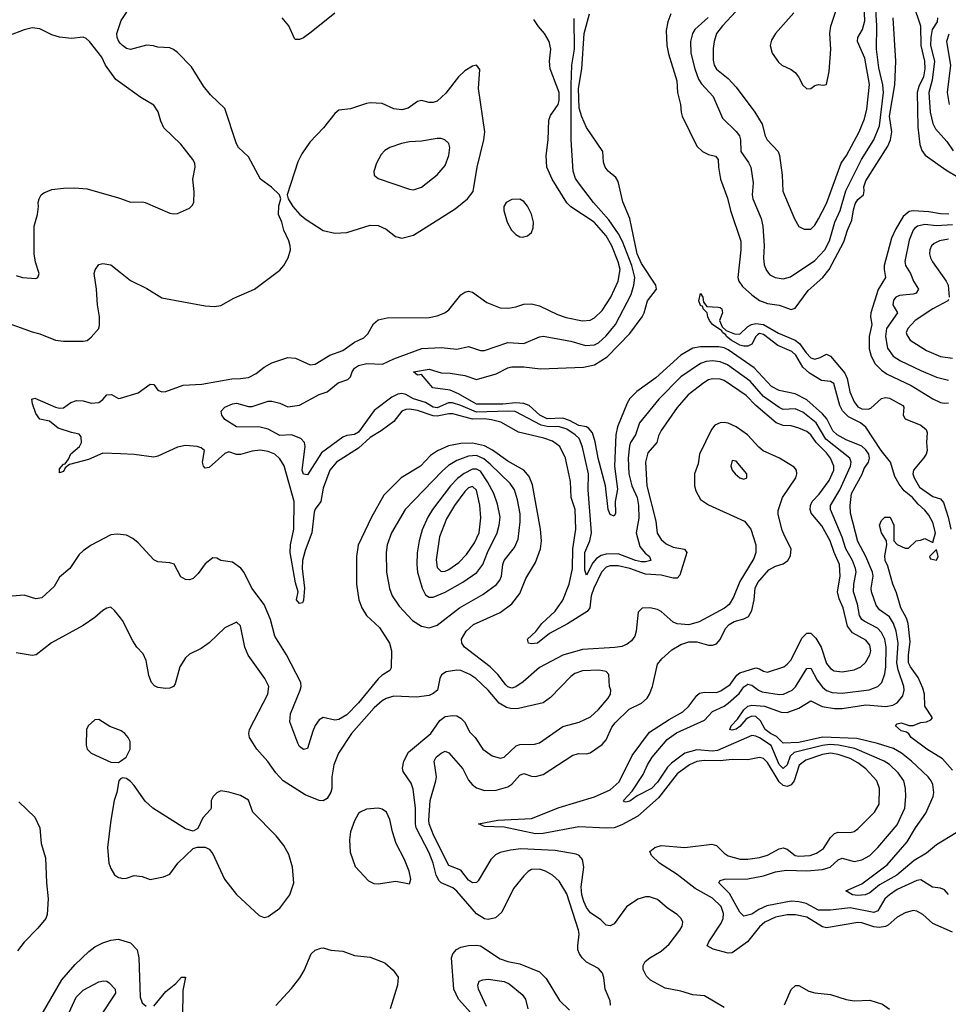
# Model space of a CAD drawing. Header units: inches. Extents: x 1245430 to 1420861, y 606325 to 671315.
# Tile 249 of 256: x 1389487 to 1394209, y 642953 to 647961. Entities that reach past the tile are written whole.
import ezdxf

# ---------------------------------------------------------------- set-up
doc = ezdxf.new("R2010")
doc.units = ezdxf.units.IN
doc.header["$MEASUREMENT"] = 0
doc.layers.add('B3684', color=7, linetype='Continuous')
doc.layers.add('B3694', color=7, linetype='Continuous')

msp = doc.modelspace()

# ---------------------------------------------------------------- linework, layer by layer
at = {"layer": 'B3684', "color": 5}
for points, elevation in [([(1390000, 647840), (1389991.2, 647850), (1389982.2, 647870), (1389981.7, 647890), (1390000, 647945.7)], 820), ([(1390000, 647639.5), (1389976.5, 647656.5), (1389923.5, 647730), (1389905.6, 647770), (1389842.9, 647850), (1389825.3, 647865.3), (1389810, 647871.3), (1389750, 647864.7), (1389690, 647871.2), (1389650, 647883.5), (1389590, 647914.2), (1389550, 647918.8), (1389510, 647908.7), (1389430, 647878.5)], 840), ([(1389470, 646658.7), (1389502, 646650), (1389570, 646643.8), (1389579.3, 646650), (1389586.6, 646670), (1389568, 646728), (1389561.1, 646770), (1389561.4, 646910), (1389578.7, 646970), (1389583.7, 647010), (1389580.7, 647030), (1389586, 647050), (1389597, 647070), (1389610, 647080.4), (1389650, 647097.6), (1389710, 647104.4), (1389765.8, 647105.8), (1389830, 647100.4), (1389990, 647054), (1390000, 647050.4)], 840), ([(1389410, 646423.5), (1389550, 646372.2), (1389590, 646363.2), (1389670, 646330.2), (1389710, 646325.8), (1389810, 646325.3), (1389830, 646328.5), (1389850, 646345.5), (1389889.6, 646390), (1389893.6, 646406.4), (1389893.2, 646450), (1389882.4, 646510), (1389878, 646590), (1389865.7, 646670), (1389871.1, 646688.9), (1389890, 646714.8), (1389910, 646720.7), (1389950, 646714), (1390000, 646674.5)], 820), ([(1390000, 645752.1), (1389910, 645755.1), (1389836.9, 645723.1), (1389740.9, 645699.1), (1389719.4, 645680.6), (1389710, 645663.1), (1389690, 645656), (1389690, 645676), (1389710, 645700.3), (1389718.2, 645701.8), (1389734.9, 645725.1), (1389746.9, 645753.1), (1389791.6, 645790), (1389801.2, 645810), (1389799.6, 645839.6), (1389790, 645853.3), (1389750, 645860.2), (1389683.5, 645883.5), (1389638.7, 645918.7), (1389590, 645928.6), (1389570, 645957.4), (1389552.9, 646007.1), (1389549.7, 646030), (1389564.4, 646035.6), (1389670, 645989.2), (1389690, 645984.4), (1389710, 645986.3), (1389747, 646013), (1389776.6, 646023.4), (1389810, 646022.7), (1389850, 646010.2), (1389890, 646013.5), (1389910.9, 646029.1), (1389930, 646052.4), (1389953.6, 646053.6), (1389990, 646033.4), (1390000, 646036.2)], 780), ([(1390000, 645341.8), (1389983.8, 645343.8), (1389950, 645340.4), (1389851.4, 645288.6), (1389810, 645258.9), (1389790, 645240.5), (1389743.1, 645170), (1389690, 645125.8), (1389662, 645078), (1389599.3, 645020.7), (1389570, 645015.9), (1389510, 645033.2), (1389448.9, 645028.9)], 820), ([(1390000, 644917.8), (1389970, 644956), (1389950, 644972), (1389930, 644967.6), (1389910, 644955.1), (1389870, 644920.5), (1389810, 644879.7), (1389649.1, 644790.9), (1389571, 644730), (1389550, 644727.3), (1389470, 644741.1)], 840), ([(1390000, 644344.6), (1389945.8, 644365.8), (1389890, 644402), (1389870, 644399), (1389836, 644370), (1389827.3, 644350), (1389826, 644270), (1389831, 644250), (1389851.3, 644230), (1389950, 644184), (1389990, 644182.8), (1390000, 644189.8)], 860), ([(1390000, 644100.3), (1389999.8, 644100.2), (1389990.7, 644089.3), (1389980.7, 644030), (1389968.2, 643990), (1389950.6, 643890), (1389934, 643750), (1389941.1, 643670), (1389950, 643642.8), (1389970, 643610.7), (1389990, 643598), (1390000, 643595.7)], 860), ([(1389482.8, 643982.8), (1389565.1, 643905.1), (1389590.4, 643850), (1389597, 643770), (1389618, 643698), (1389623.2, 643570), (1389632.3, 643490), (1389627.2, 643410), (1389620.3, 643390), (1389580, 643340), (1389510, 643269.6), (1389475.8, 643224.2)], 840), ([(1389590, 642884), (1389702.2, 643077.8), (1389770, 643154.6), (1389838.4, 643221.6), (1389870, 643244.4), (1389910, 643264.9), (1389950, 643278.8), (1389990, 643284), (1390000, 643280.8)], 840), ([(1389728.1, 642890), (1389773.7, 642990), (1389810, 643024), (1389890, 643066.5), (1389912.8, 643072.8), (1389930, 643070.2), (1389942.1, 643062.1), (1389972.5, 643030), (1389974.7, 643010), (1389894.1, 642890)], 820)]:
    msp.add_lwpolyline(points, dxfattribs=dict(at, elevation=elevation))
at = {"layer": 'B3694', "color": 5}
for points, elevation in [([(1390000, 647945.7), (1390003.5, 647956.5), (1390030, 647996.3), (1390063.5, 648076.5), (1390086.2, 648113.8), (1390104.1, 648135.9), (1390202.6, 648230), (1390266, 648314), (1390290, 648332.2), (1390361.2, 648370), (1390377.7, 648390), (1390382.8, 648410), (1390380.5, 648430), (1390369.9, 648449.9), (1390357.5, 648457.5), (1390230, 648491.9), (1390190, 648493.5), (1390170, 648484.7), (1390130, 648445.8), (1390110, 648435), (1390030, 648427.5), (1390010, 648420.2), (1390000, 648413.6)], 820), ([(1392988.4, 647971.6), (1392920.5, 647910), (1392908.1, 647890), (1392897.9, 647850), (1392900.4, 647790), (1392920.1, 647710), (1392938.7, 647658.7), (1392953.8, 647633.8), (1393013.8, 647570), (1393060.2, 647460.2), (1393131.3, 647391.3), (1393147.5, 647370), (1393153.4, 647350), (1393153.5, 647290), (1393193.8, 647233.8), (1393205.4, 647210), (1393216.6, 647130), (1393212.5, 647070), (1393215.8, 647050), (1393257, 646950), (1393265.5, 646910), (1393273.2, 646810), (1393269.4, 646750), (1393273.7, 646713.7), (1393284.3, 646684.3), (1393302.2, 646662.2), (1393328.5, 646650), (1393370, 646643.3), (1393407.5, 646652.5), (1393530, 646736.1), (1393581.8, 646790), (1393604.9, 646835.1), (1393632.8, 646930), (1393659.9, 646990), (1393688.6, 647090), (1393768.6, 647250), (1393830.8, 647350), (1393860.1, 647419.9), (1393880.1, 647590), (1393876.5, 647630), (1393856.2, 647716.2), (1393843.3, 647810), (1393845.2, 647930), (1393836.8, 648070)], 760), ([(1393172.8, 648050), (1393061.7, 647930), (1393030.8, 647890), (1393017.9, 647850), (1393013.8, 647813.8), (1393014.1, 647754.1), (1393019, 647730), (1393030, 647708.4), (1393090, 647661.3), (1393130, 647616.8), (1393225, 647490), (1393262.2, 647430), (1393277.7, 647370), (1393288.3, 647350), (1393344.4, 647290), (1393351.5, 647270), (1393364.1, 647170), (1393368.1, 647088.1), (1393427.3, 646947.3), (1393449.2, 646909.2), (1393475.8, 646895.8), (1393510, 646895.6), (1393530, 646914.9), (1393550, 646947.6), (1393590, 647025.5), (1393664.9, 647230), (1393692.3, 647270), (1393756.1, 647390), (1393783.6, 647456.4), (1393794.5, 647505.5), (1393808.3, 647631.7), (1393784.4, 647764.4), (1393747.1, 647850), (1393749.9, 647870.1), (1393773.6, 647910), (1393785.3, 647954.7), (1393780.4, 648070)], 780), ([(1393424.3, 647995.7), (1393330.1, 647889.9), (1393310, 647855.6), (1393303.5, 647830), (1393313.2, 647790), (1393345.3, 647745.3), (1393362.6, 647730), (1393410, 647706.8), (1393430, 647691.2), (1393447.7, 647670), (1393470, 647626.7), (1393490, 647608.9), (1393510, 647610.3), (1393530, 647625.3), (1393550, 647630.3), (1393572.9, 647627.1), (1393589.3, 647630.7), (1393603.6, 647696.4), (1393611.3, 647810), (1393606.2, 647890), (1393612.1, 647927.9), (1393652, 648050)], 820), ([(1394030, 648040.3), (1394067.4, 647930), (1394069.3, 647829.3), (1394087.8, 647750), (1394089.6, 647710), (1394082.3, 647670), (1394058.7, 647621.3), (1394051.3, 647590), (1394054.4, 647414.4), (1394065, 647325), (1394074.5, 647294.5), (1394091, 647271), (1394196.6, 647196.6), (1394260, 647160)], 740), ([(1391090, 647994.5), (1390970, 647897.7), (1390930, 647868.7), (1390910, 647859.7), (1390890, 647860.5), (1390885.5, 647865.5), (1390855.1, 647930), (1390822, 647970)], 780), ([(1394250, 643824.4), (1394150, 643764.5), (1394097.6, 643722.4), (1394035.9, 643684.1), (1393947.2, 643610), (1393859.8, 643560.2), (1393810, 643519.5), (1393787.3, 643510), (1393750, 643505.5), (1393722, 643510), (1393688.7, 643530), (1393770, 643566), (1393897.7, 643662.3), (1394000.3, 643779.7), (1394041.9, 643850), (1394095.6, 643924.4), (1394131.8, 644010), (1394135.6, 644030), (1394131, 644070), (1394122.7, 644090), (1394107.4, 644110), (1394022.3, 644190), (1393970.5, 644230), (1393930, 644254.3), (1393850, 644279.8), (1393744, 644304), (1393570, 644311.9), (1393450, 644284.3), (1393370, 644281.8), (1393335.5, 644315.5), (1393304.6, 644330), (1393278.4, 644350), (1393253.8, 644393.8), (1393230, 644416.5), (1393210, 644419), (1393190.8, 644409.2), (1393178.9, 644401.1), (1393150, 644366), (1393130, 644352.1), (1393110, 644347.6), (1393098, 644350), (1393105.3, 644370), (1393137.3, 644402.7), (1393169.2, 644450), (1393190, 644468.4), (1393210, 644475.1), (1393274.9, 644470), (1393359.5, 644439.5), (1393390, 644437.4), (1393450, 644459.5), (1393510, 644497.1), (1393568.3, 644468.3), (1393630, 644457.2), (1393670, 644456.6), (1393790, 644476.6), (1393892.1, 644467.9), (1393926.5, 644473.5), (1393950, 644486), (1393978.7, 644521.3), (1393984.2, 644550), (1393982.4, 644570), (1393954.4, 644654.4), (1393947.1, 644690), (1393953.6, 644790), (1393944.8, 644850), (1393931, 644890), (1393910, 644923), (1393859.5, 644959.5), (1393842.7, 644982.7), (1393819.1, 645050), (1393816.2, 645070), (1393827.1, 645130), (1393824.4, 645150), (1393790, 645229.9), (1393750, 645306.2), (1393711.7, 645450), (1393709.4, 645490), (1393717.7, 645550), (1393771.1, 645648.9), (1393782, 645678), (1393803.6, 645710), (1393809, 645730), (1393804.4, 645750), (1393790, 645773.4), (1393770, 645791.1), (1393690, 645824.4), (1393643.6, 645850), (1393622.9, 645870), (1393590.8, 645930), (1393570, 645956.5), (1393490, 646026.7), (1393430, 646058.4), (1393350, 646074.7), (1393310, 646094.7), (1393221.4, 646190), (1393090, 646281.7), (1393070, 646291.5), (1393043.1, 646296.9), (1392950, 646296.9), (1392910.4, 646289.6), (1392850, 646255), (1392721.3, 646138.7), (1392626, 646070), (1392590, 646034.1), (1392575.6, 646010), (1392526.7, 645890), (1392519, 645850), (1392512.7, 645690), (1392526.5, 645573.5), (1392515.9, 645510), (1392516.2, 645450), (1392510, 645436.2), (1392490, 645443.5), (1392480.3, 645470), (1392466.7, 645590), (1392429.6, 645730), (1392414.1, 645814.1), (1392399.2, 645859.2), (1392382.2, 645882.2), (1392370, 645890.3), (1392330, 645896.6), (1392282.5, 645922.5), (1392250, 645933.2), (1392169.2, 645930), (1392132, 645950), (1392078.4, 645998.4), (1392050, 646008.9), (1392010, 646012.4), (1391944.5, 646004.5), (1391810, 646005.2), (1391718.3, 646058.3), (1391676.3, 646076.3), (1391587.6, 646087.6), (1391530, 646155.3), (1391510, 646153.2), (1391489.6, 646169.6), (1391570, 646183.1), (1391630, 646164.9), (1391676.6, 646163.4), (1391750.6, 646150.6), (1391810, 646130.2), (1391910, 646160.2), (1391970, 646190.1), (1391990, 646194.8), (1392050, 646195.2), (1392135.3, 646184.7), (1392353.9, 646193.9), (1392410, 646204.7), (1392474.7, 646245.3), (1392590, 646364.2), (1392651.8, 646450), (1392663.1, 646470), (1392680.3, 646530), (1392724.6, 646590), (1392722.8, 646610), (1392650, 646720.4), (1392627.5, 646770), (1392590.5, 646950), (1392554.1, 647034.1), (1392530, 647137), (1392518.7, 647158.7), (1392480.5, 647190), (1392463.9, 647210), (1392456, 647236), (1392452.2, 647290), (1392370, 647411.6), (1392345.7, 647465.7), (1392332.2, 647510), (1392329.2, 647610), (1392346.4, 647710), (1392357.6, 647890), (1392384.1, 647990)], 740), ([(1392797.8, 647990), (1392782.9, 647950), (1392774.6, 647905.4), (1392777.9, 647830), (1392786.2, 647786.2), (1392829, 647650), (1392833, 647590), (1392848.3, 647530), (1392850.8, 647490), (1392856.4, 647470), (1392930, 647317.6), (1392959, 647290), (1392990, 647275.3), (1393025.9, 647265.9), (1393039.7, 647250), (1393040.4, 647210), (1393050.1, 647150), (1393086.4, 647053.6), (1393101.7, 646990), (1393153.6, 646833.6), (1393154.6, 646790), (1393139.5, 646650), (1393144.1, 646630), (1393163.5, 646603.5), (1393210, 646560.5), (1393250, 646532.8), (1393290, 646516.5), (1393350, 646508.7), (1393410, 646486.3), (1393430, 646493.2), (1393497.4, 646582.6), (1393570.4, 646650), (1393602.7, 646690), (1393677.7, 646830), (1393696.1, 646890), (1393718.4, 646941.6), (1393726.4, 646993.6), (1393736.2, 647023.8), (1393750, 647045.5), (1393777.4, 647070), (1393782, 647090), (1393780.1, 647110), (1393790, 647141.5), (1393902.3, 647317.7), (1393915.7, 647350), (1393921.4, 647390), (1393910.6, 647470), (1393937.2, 647630), (1393942.4, 647750), (1393929.1, 647970)], 740), ([(1390000, 646036.2), (1390090, 646062), (1390150, 646107.6), (1390170, 646104.9), (1390190, 646077), (1390210, 646067.7), (1390230, 646070.3), (1390317.8, 646102.2), (1390413.3, 646106.7), (1390565.4, 646134.6), (1390610, 646135), (1390650, 646141.2), (1390690, 646161.3), (1390730, 646194), (1390770, 646216), (1390850, 646243.1), (1390890, 646239.5), (1390965.1, 646205.1), (1390990, 646207.9), (1391064.9, 646255.1), (1391130, 646277.7), (1391190, 646320.8), (1391237.7, 646342.3), (1391257.3, 646362.7), (1391286.9, 646413.1), (1391310, 646433.8), (1391356, 646444), (1391570, 646446.4), (1391610, 646454.7), (1391649.8, 646470.2), (1391670, 646484.6), (1391730, 646561.1), (1391750, 646575.3), (1391770, 646580.4), (1391790, 646574.4), (1391862, 646522), (1391930, 646495.9), (1391973.1, 646493.1), (1392010, 646499.7), (1392050, 646514.2), (1392090, 646514.7), (1392130, 646505.8), (1392221.5, 646461.5), (1392265.9, 646445.9), (1392350, 646428.4), (1392387.9, 646432.1), (1392410, 646444.2), (1392450, 646481.3), (1392493.5, 646550), (1392530.8, 646630), (1392540.8, 646690), (1392530.9, 646729.1), (1392497.7, 646810), (1392470, 646860.9), (1392407.8, 646930), (1392290, 647009.3), (1392268.9, 647028.9), (1392195.5, 647150), (1392168.2, 647210), (1392164.2, 647270), (1392173.9, 647350), (1392178, 647450), (1392186, 647474), (1392225, 647530), (1392230.9, 647550), (1392231, 647590), (1392184.4, 647710), (1392181.5, 647750), (1392187.9, 647810), (1392179.3, 647850), (1392155.8, 647890), (1392125.4, 647925.4), (1392102.1, 647962.1)], 780), ([(1394210, 643511.1), (1394190, 643534.5), (1394170, 643543.8), (1394128.3, 643548.3), (1394070, 643586), (1394050, 643582.3), (1393950, 643536.6), (1393910.2, 643510), (1393886.2, 643490), (1393851.7, 643428.3), (1393830, 643419.2), (1393710, 643443.6), (1393610, 643431), (1393550, 643432.2), (1393485.7, 643465.7), (1393450, 643474.5), (1393410, 643477.6), (1393286.7, 643453.3), (1393245.3, 643434.7), (1393210, 643410.8), (1393170, 643400.5), (1393150, 643420.9), (1393096, 643516), (1393042.4, 643570), (1393050, 643582), (1393071.1, 643588.9), (1393190, 643590.6), (1393270, 643606.4), (1393330, 643626), (1393385.2, 643634.8), (1393490, 643632.2), (1393570, 643638.1), (1393608.9, 643651.1), (1393650, 643688.2), (1393670, 643695.4), (1393730, 643679.1), (1393770, 643688.2), (1393809.9, 643710.1), (1393850.6, 643750), (1393950, 643865.4), (1393987.9, 643950), (1393993.6, 644010), (1393991.9, 644050), (1393983, 644090), (1393954.9, 644130), (1393910, 644172.1), (1393883.8, 644190), (1393733.7, 644253.7), (1393650.7, 644270.7), (1393606.6, 644273.4), (1393570, 644269.5), (1393425.7, 644234.3), (1393405.8, 644214.2), (1393389.7, 644170.3), (1393370, 644151.7), (1393350, 644171.9), (1393309, 644269), (1393250, 644307.3), (1393230, 644316.6), (1393210, 644319.4), (1393035.5, 644244.5), (1393010, 644241.1), (1392930, 644247), (1392869.4, 644230.6), (1392800.9, 644179.1), (1392781.6, 644158.4), (1392730, 644082.4), (1392699.4, 644050), (1392627.4, 644012.6), (1392590, 643985.3), (1392570, 643981.1), (1392562.5, 643982.5), (1392557.6, 643990), (1392602.4, 644037.6), (1392658, 644122), (1392679.4, 644170), (1392703.4, 644210), (1392780.3, 644299.7), (1392827, 644333), (1392970, 644397.2), (1393010, 644441.5), (1393070, 644469.1), (1393090, 644484.5), (1393145.8, 644534.2), (1393170, 644567.2), (1393190, 644580.3), (1393210, 644576.6), (1393243.9, 644550), (1393262.7, 644542.7), (1393350, 644529.3), (1393371.5, 644530), (1393416.1, 644550), (1393432.3, 644567.7), (1393490, 644660.7), (1393510, 644662.4), (1393542.1, 644602.1), (1393570, 644565.4), (1393590, 644548.6), (1393618.5, 644538.5), (1393670, 644535.5), (1393806.9, 644553.1), (1393851.4, 644568.6), (1393870.4, 644589.6), (1393885.9, 644634.1), (1393891.3, 644668.7), (1393893.5, 644770), (1393886, 644810), (1393870, 644843.2), (1393850, 644865.4), (1393781.4, 644901.4), (1393769.4, 644910), (1393756.9, 644930), (1393747.1, 644987.1), (1393727.6, 645050), (1393729, 645089), (1393740.3, 645150), (1393737.1, 645170), (1393722.6, 645210), (1393689, 645270), (1393669.5, 645329.5), (1393609.4, 645470), (1393609.5, 645490), (1393658, 645570), (1393711.2, 645690), (1393716.1, 645710), (1393709.3, 645730), (1393587.1, 645827.1), (1393537, 645910), (1393470, 645963.8), (1393430, 645980.8), (1393370, 645977.6), (1393350, 645987.4), (1393270, 646044.6), (1393201.3, 646121.3), (1393085.7, 646205.7), (1393050, 646219.9), (1393010, 646225.2), (1392978, 646222), (1392950, 646211.9), (1392850, 646143.8), (1392736.8, 646030), (1392639, 645910), (1392619.5, 645850), (1392592.9, 645810), (1392587.4, 645792.6), (1392581, 645730), (1392585.3, 645650), (1392599.9, 645590), (1392626.6, 645530), (1392634.7, 645490), (1392635, 645425), (1392621.6, 645350), (1392640.8, 645280.8), (1392667.2, 645247.2), (1392690.2, 645230), (1392696.4, 645210), (1392670, 645202.5), (1392650, 645202.8), (1392619.3, 645210), (1392530, 645244.7), (1392470, 645242.8), (1392444.4, 645235.6), (1392420.3, 645219.7), (1392402.2, 645197.8), (1392370, 645134.7), (1392361.5, 645161.5), (1392361.7, 645250), (1392387, 645310), (1392395.4, 645350), (1392378.1, 645570), (1392379.2, 645650), (1392350, 645786.3), (1392337.8, 645817.8), (1392331.7, 645830), (1392311.5, 645850), (1392270, 645878.5), (1392232.8, 645890), (1392170, 645892.3), (1392138.8, 645898.8), (1392007.4, 645967.4), (1391970.3, 645970.3), (1391810, 645964.4), (1391730, 645998.8), (1391688.1, 646011.9), (1391668.2, 646011.8), (1391610, 645986.8), (1391590, 645989.1), (1391550, 646014.1), (1391490, 646031.9), (1391450, 646053.8), (1391430, 646059.3), (1391410, 646056.7), (1391379.5, 646040.5), (1391290, 645972.1), (1391210, 645863.3), (1391190, 645850.3), (1391150, 645845.4), (1391130, 645837.6), (1391022.1, 645757.9), (1390950, 645646), (1390930, 645649.8), (1390923.2, 645670), (1390939, 645790), (1390935.8, 645810), (1390917.5, 645830), (1390870, 645849.1), (1390810, 645846), (1390750, 645878.1), (1390710, 645888.6), (1390589.2, 645890), (1390530, 645927), (1390514.8, 645950), (1390512.5, 645970), (1390530, 645989.2), (1390570, 646007.3), (1390590, 646010.2), (1390650, 645992.9), (1390670, 645993), (1390750, 646019.6), (1390770, 646019.6), (1390810, 646010.2), (1390850, 645991.6), (1390910, 645999.7), (1391010, 646053.5), (1391050, 646068.1), (1391107.1, 646112.9), (1391156.7, 646130), (1391170, 646144.6), (1391178.4, 646170), (1391190, 646187.4), (1391210, 646201.6), (1391252.2, 646212.2), (1391331.9, 646208.1), (1391390, 646236.1), (1391531.5, 646288.5), (1391630, 646293.5), (1391710, 646284.8), (1391770, 646298.2), (1391830, 646278.2), (1391850, 646278.8), (1391970, 646318), (1392050, 646313.4), (1392130, 646347.3), (1392150, 646351.6), (1392290, 646325.6), (1392364, 646304), (1392410, 646306.7), (1392430, 646316.8), (1392470, 646352.3), (1392516.7, 646410), (1392596.7, 646563.3), (1392610.9, 646610), (1392614.7, 646650), (1392599.7, 646710), (1392552.3, 646832.3), (1392532, 646872), (1392482.4, 646942.4), (1392405.9, 647030), (1392329.1, 647130), (1392313.5, 647153.5), (1392301, 647190), (1392291.2, 647350), (1392291.9, 647628.1), (1392295.4, 647730), (1392309.1, 647810), (1392306.8, 647966.8)], 760), ([(1394154.7, 647970), (1394153.1, 647950), (1394127.6, 647910), (1394120, 647870), (1394118.6, 647830), (1394139.7, 647750), (1394127.1, 647652.9), (1394110.9, 647590), (1394116.3, 647490), (1394130, 647433.4), (1394144.8, 647404.8), (1394201.4, 647341.4), (1394233.7, 647293.7)], 760), ([(1390000, 646674.5), (1390050, 646634.9), (1390133, 646593), (1390210, 646545.7), (1390430, 646504.9), (1390477.8, 646502.2), (1390510, 646507.7), (1390575.8, 646544.2), (1390682, 646590), (1390810, 646686.5), (1390830, 646710.3), (1390852.7, 646750), (1390864.1, 646790), (1390862.8, 646810), (1390855.6, 646835.6), (1390829.8, 646890), (1390820.4, 646930), (1390803.9, 646970), (1390805.6, 647014.4), (1390816, 647050), (1390807.6, 647070), (1390768.3, 647108.3), (1390711.5, 647150), (1390650, 647262.7), (1390600.7, 647310), (1390589.8, 647329.8), (1390530, 647509.5), (1390458, 647578), (1390421.6, 647621.6), (1390360.7, 647720.7), (1390290, 647793.3), (1390270, 647809.7), (1390250, 647817.7), (1390190, 647820.4), (1390167.9, 647828), (1390131.7, 647831.7), (1390050, 647809.2), (1390030, 647813.3), (1390010, 647828.7), (1390000, 647840)], 820), ([(1394212.7, 647887.3), (1394199.6, 647850), (1394221.1, 647730), (1394203.8, 647590), (1394213.2, 647530)], 780), ([(1390000, 647050.4), (1390050, 647032.2), (1390110, 647033.7), (1390124.7, 647030), (1390250, 646976.4), (1390270, 646972.7), (1390290, 646975.5), (1390350, 647001.6), (1390365.1, 647014.9), (1390373.3, 647030), (1390374.7, 647085.2), (1390367, 647150), (1390379.7, 647210), (1390377.7, 647230), (1390368, 647250), (1390306.7, 647326.7), (1390219.6, 647410), (1390204.7, 647444.7), (1390192.2, 647492.2), (1390170, 647526), (1390104, 647564), (1390000, 647639.5)], 840), ([(1394212.2, 646972.2), (1394170, 646972.7), (1394110, 646982.8), (1394030, 646988.1), (1394010, 646985.5), (1393980.3, 646959.7), (1393942.5, 646897.5), (1393920.8, 646850), (1393883.4, 646710), (1393882.4, 646690), (1393890.2, 646650), (1393852.1, 646587.9), (1393815.8, 646470), (1393813.7, 646450), (1393820.3, 646410), (1393807.1, 646350), (1393806, 646286), (1393816.3, 646250), (1393837.9, 646210), (1393870, 646177.7), (1393898.3, 646158.3), (1394020.8, 646100.8), (1394130, 646031.9), (1394170, 646013.4), (1394190, 646009.5), (1394210, 646012)], 740), ([(1394230, 646917.3), (1394150, 646911.8), (1394090, 646919), (1394052.8, 646910), (1394039.8, 646900.2), (1394030, 646889.7), (1394010, 646839.7), (1393987.5, 646730), (1393991.4, 646710), (1394016.3, 646670), (1394032.2, 646630), (1394058.3, 646590), (1394045.5, 646570), (1394030, 646564.8), (1393961.5, 646558.5), (1393942.6, 646550), (1393930, 646533.5), (1393927.6, 646510), (1393950.7, 646470), (1393895.3, 646390), (1393890.5, 646350), (1393900.1, 646290), (1393929.5, 646250), (1393966, 646226), (1394070, 646175.7), (1394150, 646143.1), (1394210, 646127)], 760), ([(1394210, 646843.7), (1394164.7, 646835.3), (1394137.7, 646822.3), (1394124.3, 646810), (1394115.3, 646790), (1394113.6, 646770), (1394118.4, 646750), (1394128.3, 646728.3), (1394198, 646630), (1394207.7, 646610), (1394212.9, 646550)], 780), ([(1394230, 644144), (1394180.5, 644200.5), (1394099.6, 644250), (1394020.7, 644310), (1394008.3, 644328.3), (1393996.6, 644336.6), (1393970, 644344), (1393940.5, 644370), (1393950, 644379.5), (1393970, 644383.6), (1394010, 644370.4), (1394030, 644370.4), (1394070, 644385.3), (1394098, 644390), (1394120.4, 644399.6), (1394128.7, 644410), (1394089.7, 644469.7), (1394087.9, 644530), (1394080.4, 644560.4), (1394055.8, 644615.8), (1394016.3, 644670), (1394007.2, 644690), (1394006, 644730), (1394015.9, 644795.9), (1394005.4, 644890), (1393996.6, 644916.6), (1393968.5, 644970), (1393945.7, 645045.7), (1393926.4, 645090), (1393901.2, 645181.2), (1393888, 645210), (1393885.9, 645234.1), (1393897.2, 645290), (1393895.3, 645310), (1393869.4, 645350), (1393859, 645390), (1393870, 645414), (1393886, 645430), (1393914, 645430), (1393932, 645390), (1393932, 645310), (1393950, 645292), (1393990, 645272), (1394007.3, 645272.7), (1394046, 645310), (1394067.3, 645312.7), (1394090, 645322), (1394130, 645302), (1394144.5, 645350), (1394130, 645402.7), (1394110, 645440.5), (1394090, 645466), (1394056.4, 645496.4), (1394028, 645530), (1393985, 645565), (1393958.7, 645598.7), (1393936.9, 645636.9), (1393915.5, 645710), (1393868, 645770), (1393790, 645888.4), (1393763.1, 645910), (1393701.4, 645941.4), (1393671.5, 645971.5), (1393657.5, 645997.5), (1393627.2, 646110), (1393610, 646120.2), (1393564.7, 646124.7), (1393503.6, 646163.6), (1393470, 646193.1), (1393433.5, 646253.5), (1393413.1, 646273.1), (1393343.2, 646303.2), (1393270, 646358.9), (1393250, 646364.6), (1393240.5, 646359.5), (1393230.1, 646349.9), (1393210, 646310.9), (1393190, 646300.8), (1393170, 646299.9), (1393150, 646305.4), (1393105.3, 646330), (1393081.3, 646350), (1393078.4, 646358.4), (1393061, 646370), (1393058.4, 646378.4), (1393009.7, 646410), (1392995.1, 646430), (1392985.7, 646450), (1392983, 646470), (1392963.5, 646490), (1392961.2, 646501.2), (1392950, 646507.6), (1392940.4, 646530), (1392950, 646567.7), (1392961.3, 646550), (1392964.1, 646524.1), (1392981.6, 646501.6), (1393038.9, 646498.9), (1393050, 646496.9), (1393057.3, 646490), (1393060.2, 646470), (1393045.7, 646430), (1393059.2, 646399.2), (1393080.4, 646380.5), (1393122.6, 646362.6), (1393150, 646361.7), (1393190, 646400.7), (1393209.3, 646410.7), (1393230, 646416.1), (1393270, 646410.6), (1393345.8, 646365.8), (1393431.3, 646331.3), (1393453.4, 646313.4), (1393486.2, 646266.2), (1393510, 646240.9), (1393530, 646233.4), (1393558.3, 646241.7), (1393590, 646259.5), (1393596.5, 646256.5), (1393610, 646248.8), (1393683, 646163), (1393695.8, 646135.8), (1393707.8, 646067.8), (1393730, 646016.5), (1393750, 645992.3), (1393770, 645981), (1393801.1, 645979), (1393815.4, 645984.6), (1393870, 646033.1), (1393890, 646039.5), (1393910, 646036.4), (1393978, 645998), (1393983, 645990), (1393980.5, 645950), (1393990.4, 645930.4), (1394070, 645898), (1394096.7, 645876.7), (1394101.1, 645861.1), (1394097.6, 645810), (1394102.4, 645770), (1394096.5, 645750), (1394083.6, 645730), (1394032.6, 645670), (1394029.5, 645650), (1394035.6, 645630), (1394063.6, 645583.6), (1394130, 645535.8), (1394170, 645524.2), (1394185, 645505), (1394209, 645430), (1394221.7, 645370)], 720), ([(1394210, 646537.2), (1394207.4, 646530), (1394130, 646490.6), (1394041.3, 646430), (1394003.2, 646390), (1393995.6, 646370), (1393997.7, 646357.7), (1394015.3, 646330), (1394098, 646278), (1394170, 646247.3), (1394230, 646238.8)], 780), ([(1394230, 643319.1), (1394130, 643363.1), (1394078.9, 643410), (1394050, 643427.4), (1394030, 643429.3), (1393990, 643418.3), (1393950, 643395.8), (1393904.2, 643355.7), (1393890, 643348.4), (1393857.1, 643343), (1393830, 643346.1), (1393770, 643367.7), (1393750, 643369), (1393590, 643341.8), (1393570, 643346.2), (1393490, 643396.5), (1393432.3, 643407.7), (1393390, 643407.9), (1393330, 643395.6), (1393276.8, 643370), (1393250, 643346.2), (1393188, 643270), (1393110, 643215.4), (1393090, 643212.7), (1393012.9, 643232.9), (1392983.5, 643250), (1392991.3, 643270), (1393054.1, 643365.9), (1393064.4, 643390), (1393066, 643414), (1393053.9, 643450), (1393010, 643492.9), (1392921.8, 643541.8), (1392830, 643613.6), (1392740.4, 643670), (1392699.7, 643710), (1392692, 643730), (1392716.2, 643750), (1392750, 643761.2), (1392870, 643750.1), (1393007.3, 643767.3), (1393030, 643760.9), (1393070, 643721), (1393090, 643707.3), (1393150.6, 643690.6), (1393190.7, 643690.7), (1393250, 643698.9), (1393290, 643711.5), (1393350, 643744.2), (1393370, 643749.1), (1393390, 643741.5), (1393430, 643710.1), (1393450, 643705.5), (1393507, 643710), (1393538.9, 643721.1), (1393574.3, 643745.7), (1393610, 643801.4), (1393630, 643821.9), (1393650, 643828.5), (1393710, 643827.1), (1393730, 643831.9), (1393750, 643844.5), (1393834.2, 643930), (1393857, 643970), (1393859.5, 644050), (1393845.8, 644090), (1393789.9, 644150), (1393750, 644180.9), (1393710, 644203.2), (1393650, 644223.8), (1393610, 644229.7), (1393570, 644222.6), (1393485, 644195), (1393450.8, 644169.2), (1393425.8, 644090), (1393410, 644068.8), (1393390, 644060.5), (1393370, 644065.5), (1393350, 644084), (1393290, 644183), (1393270, 644202.6), (1393250, 644208.1), (1393190, 644195.9), (1393110, 644198.2), (1393049.1, 644190.9), (1392967.7, 644192.3), (1392930, 644187.4), (1392893.5, 644170), (1392830, 644124.2), (1392736.2, 644003.8), (1392630, 643910.3), (1392550, 643866.5), (1392510, 643850.3), (1392471.9, 643848.1), (1392330, 643855.3), (1392150, 643822.3), (1392110, 643819.8), (1391950, 643853.9), (1391850, 643857), (1391819.7, 643870), (1391919, 643890), (1392090, 643898.5), (1392230, 643954.5), (1392410, 644008), (1392490, 644042.9), (1392535.6, 644084.4), (1392602.5, 644217.5), (1392690, 644336.5), (1392790, 644402.1), (1392859.2, 644440.8), (1392890.5, 644470), (1392930, 644523), (1392944.4, 644535.6), (1392970, 644540.1), (1393030, 644539.1), (1393053, 644547), (1393100.1, 644579.9), (1393133.4, 644626.6), (1393150, 644639.3), (1393230, 644663.8), (1393250, 644659.8), (1393270, 644647.1), (1393290, 644642.3), (1393372.4, 644670), (1393390, 644682), (1393410, 644704.7), (1393464.8, 644815.2), (1393490, 644840.6), (1393510, 644839.8), (1393535.8, 644815.8), (1393562.7, 644770), (1393590, 644686), (1393610, 644660.6), (1393628.7, 644648.7), (1393670, 644643.2), (1393730, 644654.8), (1393764, 644670), (1393788.3, 644691.7), (1393811, 644730), (1393815.2, 644750), (1393810, 644779.7), (1393790, 644805.6), (1393722.4, 644842.4), (1393696.3, 644876.3), (1393674, 644970), (1393654.4, 645014.4), (1393646.5, 645050), (1393659.7, 645130), (1393656.2, 645190), (1393629.2, 645250), (1393609.2, 645310), (1393566, 645386), (1393512.6, 645450), (1393506.4, 645470), (1393508.4, 645490), (1393517.5, 645510), (1393552.2, 645547.8), (1393602.8, 645617.2), (1393627.3, 645670), (1393627.2, 645690), (1393610.3, 645730), (1393590, 645757), (1393537.6, 645810), (1393510, 645848.9), (1393490, 645865.5), (1393450, 645883.1), (1393410, 645894.2), (1393370, 645895.9), (1393334, 645910), (1393230, 645998.2), (1393180.7, 646050), (1393070, 646124.8), (1393050, 646131.9), (1393010, 646133.8), (1392990, 646128.3), (1392966, 646114), (1392887.1, 646052.9), (1392830, 645987.4), (1392748.9, 645871.1), (1392736.1, 645843.9), (1392727.7, 645810), (1392682.2, 645757.8), (1392669.1, 645710), (1392676, 645590), (1392722.6, 645410), (1392729.6, 645349.6), (1392750, 645316.9), (1392775.3, 645295.3), (1392810, 645278.4), (1392867.4, 645267.4), (1392879.8, 645250), (1392844.6, 645135.4), (1392830, 645120.7), (1392810, 645121), (1392750, 645136), (1392670, 645141.1), (1392590, 645169.4), (1392530, 645182.9), (1392490, 645183.4), (1392470, 645176.3), (1392445.5, 645150), (1392406.5, 645070), (1392393.2, 645030), (1392386.9, 644970), (1392372.7, 644950), (1392272.5, 644887.5), (1392181.8, 644838.2), (1392119.8, 644790), (1392090, 644785.9), (1392075.1, 644790), (1392069.8, 644810), (1392111.5, 644848.5), (1392143, 644890), (1392210, 644952.1), (1392250, 645008), (1392281.9, 645090), (1392298.7, 645170), (1392299.3, 645270), (1392315.8, 645370), (1392311.2, 645470), (1392291, 645530), (1392288.6, 645611.4), (1392263.2, 645730), (1392234.5, 645790), (1392197.3, 645817.3), (1392152.8, 645832.8), (1392023.4, 645863.4), (1391933.6, 645913.6), (1391885.9, 645925.9), (1391850, 645929.9), (1391790, 645928.4), (1391690, 645955.4), (1391670, 645955.8), (1391610, 645944.1), (1391590, 645945.2), (1391510, 645973.5), (1391470, 645979.3), (1391450, 645978.6), (1391430.2, 645970), (1391390, 645917.5), (1391325.4, 645870), (1391270, 645835.9), (1391210, 645781.6), (1391098.6, 645710), (1391064.7, 645670), (1391030, 645578.3), (1391017.8, 645510), (1390990, 645470.6), (1390984.9, 645455.1), (1390973.2, 645350), (1390939.6, 645260.4), (1390926, 645210), (1390923.6, 645170), (1390935.1, 645070), (1390930.9, 645009.1), (1390925.5, 644994.5), (1390910, 644991.5), (1390895.4, 645010), (1390902.9, 645050), (1390890, 645096), (1390862.1, 645250), (1390864.3, 645290), (1390880.8, 645370), (1390883.4, 645510), (1390831.7, 645691.7), (1390810, 645726.6), (1390784.7, 645750), (1390750, 645764.2), (1390710.5, 645770.5), (1390670, 645766.8), (1390610, 645748.6), (1390590, 645749.2), (1390550, 645762.5), (1390530, 645753.8), (1390450, 645683.2), (1390430, 645679.3), (1390422, 645690), (1390417.5, 645710), (1390427.4, 645770), (1390410, 645783.5), (1390390, 645789), (1390330, 645794.6), (1390290, 645786.5), (1390190, 645740.3), (1390170, 645736.4), (1390069.7, 645749.7), (1390000, 645752.1)], 780), ([(1393070, 642935.8), (1392970, 642995.8), (1392910, 643001.1), (1392850, 643019.3), (1392770, 643034.6), (1392695.5, 643075.5), (1392675.3, 643095.3), (1392657.9, 643130), (1392656.8, 643150), (1392667.4, 643170), (1392691, 643189), (1392750, 643222.7), (1392790, 643258.1), (1392844.8, 643330), (1392855.3, 643350), (1392859.1, 643370), (1392851.7, 643390), (1392831.2, 643410), (1392782.2, 643442.2), (1392730, 643485.4), (1392690, 643499.9), (1392670, 643499.5), (1392630, 643487.3), (1392572.1, 643447.9), (1392510, 643362.3), (1392490, 643352.4), (1392470, 643356.1), (1392443, 643383), (1392390, 643417.7), (1392370, 643445.2), (1392355.9, 643475.9), (1392346.6, 643510), (1392342.4, 643550), (1392356.6, 643650), (1392348.9, 643690), (1392332.1, 643710), (1392317.1, 643717.1), (1392210, 643735.7), (1392036.3, 643743.7), (1391982.8, 643737.2), (1391930, 643724.3), (1391906.9, 643713.1), (1391883.2, 643690), (1391818.8, 643581.2), (1391810, 643572.8), (1391790, 643571.4), (1391770, 643584.9), (1391730, 643634.5), (1391670, 643659.5), (1391593.5, 643810), (1391570.3, 643870), (1391567.8, 643890), (1391573.9, 643990), (1391604.2, 644090), (1391606.2, 644110), (1391594.6, 644190), (1391604.9, 644210), (1391630, 644230.1), (1391650, 644239.7), (1391670, 644232.3), (1391741.3, 644150), (1391770, 644093.4), (1391787.8, 644070), (1391810, 644054.3), (1391850, 644041), (1391910, 644041.5), (1391970, 644058.9), (1391990, 644072.9), (1392030, 644117.7), (1392050, 644127.3), (1392090, 644113), (1392110, 644110.8), (1392150, 644122.3), (1392300.1, 644219.9), (1392330, 644227.8), (1392370, 644227.1), (1392388.1, 644231.9), (1392450, 644274.8), (1392470, 644297.2), (1392497.9, 644362.2), (1392515.1, 644384.9), (1392586, 644454), (1392650, 644484.5), (1392677.4, 644510), (1392690.4, 644530), (1392705.4, 644570), (1392730, 644682.4), (1392752.1, 644710), (1392804, 644756), (1392850, 644783.2), (1392890, 644795.9), (1392930, 644796.5), (1392990, 644780.2), (1393010, 644779.1), (1393030, 644786.7), (1393050, 644808.8), (1393076.4, 644863.6), (1393095.1, 644884.9), (1393119.6, 644900.4), (1393170, 644913.4), (1393194, 644926), (1393210, 644956), (1393222, 645010), (1393227.3, 645070), (1393241.4, 645098.6), (1393296.9, 645163.1), (1393330, 645181.3), (1393370, 645193), (1393394, 645210), (1393406.7, 645233.3), (1393410.8, 645270), (1393375.5, 645335.5), (1393365, 645365), (1393344.4, 645444.4), (1393344.2, 645464.2), (1393365.3, 645530), (1393433.2, 645630), (1393439, 645650), (1393437.2, 645670), (1393425, 645685), (1393351, 645730), (1393268.2, 645768.2), (1393246.1, 645786.1), (1393188.6, 645850), (1393130, 645890.4), (1393090, 645908.2), (1393070, 645911.6), (1393049.1, 645910.9), (1393022.1, 645897.9), (1393004.4, 645875.6), (1392944.1, 645750), (1392938.1, 645701.9), (1392919, 645650), (1392918.2, 645590), (1392924.7, 645564.7), (1392950, 645520.7), (1392990, 645492.7), (1393172.4, 645410), (1393205.3, 645370), (1393230.4, 645289.6), (1393230.4, 645250), (1393220.3, 645219.7), (1393150, 645102.7), (1393116.7, 645023.3), (1393094.2, 644985.8), (1393071.9, 644968.1), (1392941.6, 644898.4), (1392890, 644883.1), (1392830, 644888.7), (1392810, 644896.5), (1392750, 644949.9), (1392730, 644961.5), (1392691, 644969), (1392652.4, 644967.6), (1392632.5, 644947.5), (1392621.4, 644850), (1392614.6, 644825.4), (1392598.1, 644801.9), (1392575.7, 644784.3), (1392550, 644772.7), (1392513.1, 644766.9), (1392350, 644758.1), (1392250, 644729.4), (1392130, 644665.4), (1392047.4, 644592.6), (1392010, 644567), (1391990, 644561.5), (1391970, 644567.7), (1391958.5, 644578.5), (1391918.5, 644630), (1391879, 644670), (1391749.8, 644770), (1391735.2, 644790), (1391734.2, 644810), (1391757.2, 644850), (1391794.8, 644885.2), (1391930, 644945.1), (1391989.9, 644990.1), (1392030, 645041.5), (1392061.7, 645118.3), (1392110, 645200.3), (1392135, 645270), (1392140.8, 645310), (1392135.2, 645370), (1392094.9, 645594.9), (1392077.7, 645637.7), (1392050.3, 645670.3), (1391970, 645715.9), (1391891.9, 645771.9), (1391850, 645792.5), (1391790, 645806), (1391730, 645804.7), (1391667.2, 645792.8), (1391611.7, 645768.3), (1391576.4, 645743.6), (1391525.8, 645690), (1391426.5, 645630), (1391338.5, 645541.5), (1391276.6, 645430), (1391208.2, 645288.2), (1391200.7, 645230), (1391200.7, 645090), (1391211.4, 645010), (1391227.9, 644970), (1391251.3, 644930), (1391316.1, 644870), (1391368.6, 644790), (1391377.8, 644750), (1391376, 644664), (1391369.2, 644650), (1391330, 644627.1), (1391310, 644608.1), (1391210, 644485.3), (1391150, 644425.9), (1391110, 644401.4), (1391090, 644398.1), (1391030, 644411.4), (1391010, 644399.3), (1390990, 644371.1), (1390977.4, 644342.6), (1390950, 644253.1), (1390930, 644248), (1390910, 644264.5), (1390900.9, 644280.9), (1390861.1, 644390), (1390865.2, 644430), (1390913.8, 644550), (1390918.8, 644570), (1390916.8, 644590), (1390844.1, 644730), (1390785.5, 644825.5), (1390762.5, 644910), (1390730, 644986.2), (1390667.5, 645070), (1390628.5, 645148.5), (1390611.2, 645171.2), (1390570, 645201.3), (1390510, 645209.6), (1390490, 645222), (1390470, 645224.2), (1390430, 645192.9), (1390395.5, 645144.5), (1390370, 645119.3), (1390350, 645111.8), (1390330, 645114.2), (1390306.5, 645126.5), (1390272, 645192), (1390250, 645198.3), (1390190, 645203), (1390170, 645213.3), (1390090, 645300.5), (1390062.4, 645322.4), (1390030, 645338.3), (1390000, 645341.8)], 820), ([(1392491, 642949), (1392489.7, 642970), (1392464.4, 643030), (1392457.6, 643090), (1392451.1, 643111.1), (1392430, 643135.6), (1392370, 643166.9), (1392346.9, 643190), (1392334.7, 643210), (1392326, 643230), (1392324.7, 643250), (1392331.8, 643310), (1392328.1, 643330), (1392270, 643514.7), (1392230, 643578.9), (1392195.8, 643610), (1392160.5, 643630), (1392130, 643639.8), (1392090, 643637.7), (1392072.2, 643627.8), (1392050, 643606.9), (1391998.1, 643541.9), (1391939.3, 643420.7), (1391907.6, 643392.4), (1391870, 643383.5), (1391850, 643386.8), (1391810, 643413.8), (1391710, 643528), (1391690, 643544.6), (1391630.3, 643570.3), (1391620.5, 643580.5), (1391604.4, 643610), (1391589.4, 643670), (1391570, 643723.1), (1391504.1, 643850), (1391499.7, 643870), (1391499.2, 643950), (1391487.3, 644047.3), (1391477.3, 644077.3), (1391437.6, 644137.6), (1391434.5, 644154.5), (1391439.9, 644190), (1391464.9, 644235.1), (1391578.2, 644330), (1391623.5, 644396.5), (1391650, 644416.1), (1391690, 644422.3), (1391710, 644419.5), (1391730, 644408.5), (1391749.2, 644389.2), (1391777, 644337), (1391803.2, 644310), (1391842, 644250), (1391890, 644217.4), (1391930, 644204.6), (1391950, 644210.3), (1392012.2, 644267.8), (1392030, 644274.4), (1392104.4, 644275.6), (1392130, 644282.8), (1392250, 644365.6), (1392331.8, 644388.2), (1392390, 644415), (1392430, 644452.2), (1392479.8, 644510), (1392491.8, 644530), (1392493.3, 644550), (1392486.8, 644570), (1392483.9, 644630), (1392470, 644645.7), (1392432.1, 644652.1), (1392350, 644648.6), (1392310, 644634.9), (1392290, 644620.7), (1392186, 644514), (1392150, 644485.8), (1392023.4, 644456.6), (1391990, 644455.6), (1391963, 644463), (1391925, 644485), (1391869.8, 644550), (1391807.1, 644610), (1391776.3, 644630), (1391730, 644649.8), (1391710, 644652.2), (1391656.3, 644643.7), (1391632.3, 644627.7), (1391623.6, 644610), (1391611.6, 644550), (1391590, 644533), (1391570, 644524.2), (1391505.4, 644514.6), (1391390, 644519.8), (1391350, 644507.9), (1391330, 644497), (1391290, 644461.4), (1391173.8, 644330), (1391108.4, 644230), (1391084.6, 644170), (1391074.4, 644110), (1391074.4, 644050), (1391068.9, 644031.1), (1391050, 643998.9), (1391030, 643988), (1391010, 643989.7), (1390938.9, 644018.9), (1390827.8, 644090), (1390790, 644129.6), (1390748.3, 644188.3), (1390692.6, 644250), (1390655.8, 644310), (1390653, 644330), (1390656.3, 644350), (1390748.4, 644530), (1390753.8, 644570), (1390733.5, 644610), (1390648.6, 644728.6), (1390632.4, 644770), (1390610, 644877.2), (1390590, 644896), (1390530, 644867.3), (1390450, 644791.3), (1390410, 644763), (1390350, 644733.6), (1390330, 644715.6), (1390301.3, 644670), (1390277.4, 644582.6), (1390270, 644569.6), (1390250, 644560.5), (1390230, 644558.3), (1390190, 644564), (1390172.2, 644572.2), (1390156.9, 644590), (1390144.7, 644624.7), (1390130, 644701.2), (1390115.4, 644735.4), (1390083.7, 644770), (1390062, 644802), (1390010, 644905.1), (1390000, 644917.8)], 840), ([(1390000, 644189.8), (1390028.7, 644210), (1390049, 644250), (1390049.3, 644290), (1390039.3, 644310), (1390022.7, 644330), (1390003.3, 644343.3), (1390000, 644344.6)], 860), ([(1390000, 643595.7), (1390010, 643593.4), (1390030, 643594), (1390070, 643607.7), (1390110, 643603), (1390150, 643588.2), (1390218.7, 643601.3), (1390250, 643614.8), (1390292.3, 643670), (1390370, 643744.7), (1390390, 643751.3), (1390430, 643751.3), (1390450, 643742), (1390470, 643718), (1390528.5, 643590), (1390590, 643510.8), (1390704.4, 643404.4), (1390730, 643394), (1390750, 643399.1), (1390810, 643442), (1390860.9, 643510), (1390880.9, 643570), (1390874.5, 643650), (1390855.4, 643715.4), (1390830, 643761.2), (1390791.8, 643810), (1390673.6, 643930), (1390650, 643991.5), (1390610, 644015.6), (1390550, 644032.3), (1390510, 644039), (1390490, 644029), (1390471, 644010), (1390460.7, 643990), (1390460.7, 643950), (1390457.1, 643942.9), (1390419.1, 643900.9), (1390393.7, 643846.3), (1390370, 643834), (1390330, 643845.2), (1390164.5, 643950), (1390125.6, 643985.6), (1390070, 644066), (1390050, 644086.6), (1390030, 644100.9), (1390010, 644105.2), (1390000, 644100.3)], 860), ([(1390000, 643280.8), (1390050, 643264.9), (1390085.5, 643230), (1390094, 643190), (1390099.5, 642990), (1390110, 642961), (1390130, 642942.8)], 840), ([(1390790, 642947), (1390870, 643032.7), (1390912.6, 643087.4), (1390934.5, 643125.5), (1390970, 643210.4), (1390990, 643228.4), (1391018.4, 643238.4), (1391030, 643239.3), (1391070, 643228.5), (1391130, 643223.7), (1391190, 643201.6), (1391270, 643192.7), (1391343.8, 643163.8), (1391386.6, 643126.6), (1391411.6, 643091.5), (1391407.8, 643050), (1391371.4, 642930)], 840), ([(1391781.3, 642910), (1391718.6, 642978.6), (1391694.4, 643030), (1391682.9, 643190), (1391689.8, 643210), (1391708.7, 643231.3), (1391730, 643243.2), (1391770, 643251.8), (1391810, 643254.2), (1391830, 643250.2), (1391930, 643184.3), (1391970, 643170.2), (1392030, 643158.4), (1392130, 643117.2), (1392163.6, 643083.6), (1392232.8, 642972.8), (1392283.7, 642923.7)], 840), ([(1390170, 642942.8), (1390230, 643018.4), (1390280.7, 643059.3), (1390310, 643090.8), (1390330.6, 643090.6), (1390316.4, 643023.6), (1390314.8, 642890)], 840), ([(1391861.4, 642941.4), (1391820.3, 643030), (1391816.8, 643050), (1391824.2, 643070), (1391841.9, 643078.1), (1391870, 643080.1), (1391950, 643069.6), (1391976.7, 643056.7), (1392042.7, 643002.7), (1392059.3, 642979.3), (1392070.7, 642930)], 820), ([(1393377, 642950), (1393410, 643028.7), (1393431.8, 643048.2), (1393450, 643049.2), (1393499.9, 643019.9), (1393530, 643010.7), (1393610, 643003.1), (1393690, 642978), (1393730, 642970.1), (1393810, 642974), (1393874.3, 642954.3), (1393910, 642928.7)], 780)]:
    msp.add_lwpolyline(points, dxfattribs=dict(at, elevation=elevation))
for points, elevation in [([(1391810, 647729.3), (1391790, 647724.2), (1391750, 647700.5), (1391718.9, 647670), (1391653.9, 647586.1), (1391610, 647546.4), (1391590, 647539.2), (1391570, 647539.2), (1391530, 647549.8), (1391510, 647545.3), (1391463.1, 647510), (1391430, 647501.5), (1391390, 647507.9), (1391330, 647533.7), (1391270, 647537.7), (1391250, 647535.1), (1391170, 647508), (1391110, 647499.6), (1391090, 647482.9), (1391031.8, 647410), (1390962, 647338), (1390922, 647278), (1390901.8, 647238.2), (1390846.8, 647070), (1390852.4, 647050), (1390876.5, 647010), (1390911.7, 646970), (1390943.5, 646943.5), (1391030, 646888), (1391090, 646874.4), (1391150, 646878.6), (1391270, 646915.6), (1391310, 646914.6), (1391350, 646895.3), (1391397.8, 646857.8), (1391430, 646848.9), (1391490, 646864.9), (1391701.4, 646998.6), (1391764.2, 647050), (1391792.9, 647087.1), (1391813.8, 647210), (1391847.4, 647350), (1391852.3, 647390), (1391819.7, 647610), (1391827.2, 647707.2)], 820), ([(1391610, 647356.1), (1391530, 647343.1), (1391470, 647339.3), (1391428, 647330), (1391370.2, 647309.8), (1391344.5, 647295.5), (1391325.5, 647274.5), (1391301.3, 647230), (1391288, 647188), (1391290.6, 647170), (1391310, 647153), (1391470, 647098.3), (1391490, 647096), (1391530, 647109.1), (1391610, 647171.4), (1391650, 647218.4), (1391669.8, 647270), (1391674.2, 647310), (1391669.6, 647330), (1391649.8, 647349.8), (1391630, 647356)], 840), ([(1392030, 647047.4), (1391990, 647046.6), (1391960.5, 647030), (1391948.8, 647010), (1391948.9, 646990), (1391965.8, 646930), (1391987.9, 646890), (1392010, 646867.6), (1392030, 646856.9), (1392044.9, 646855.1), (1392070, 646861.1), (1392090, 646878), (1392098.7, 646901.3), (1392099.9, 646930), (1392090, 646971.2), (1392070, 647012.4), (1392050, 647036.4)], 820), ([(1391810, 645743.9), (1391770, 645740.3), (1391710, 645718.4), (1391667.4, 645692.6), (1391635.6, 645664.4), (1391448.1, 645470), (1391378.3, 645350), (1391356.3, 645290), (1391350.8, 645250), (1391353.3, 645150), (1391367.3, 645067.3), (1391381.6, 645030), (1391417.7, 644977.7), (1391485.4, 644905.4), (1391530, 644876.1), (1391570, 644868), (1391610, 644880.7), (1391724.4, 644970), (1391842.4, 645037.6), (1391911.9, 645088.1), (1391929.1, 645110), (1391936.7, 645130), (1391944.3, 645190), (1391951.3, 645210), (1392003.3, 645276.7), (1392021.6, 645318.4), (1392033, 645407), (1392031.9, 645448.1), (1392019.2, 645519.2), (1392003.8, 645570), (1391982.1, 645602.1), (1391880.3, 645700.3), (1391847.7, 645727.7)], 840), ([(1393110, 645719), (1393103.1, 645690), (1393110.6, 645670), (1393125.5, 645650), (1393150, 645630.6), (1393170, 645624.4), (1393184, 645630), (1393184.5, 645650), (1393130, 645715.1)], 840), ([(1391810, 645675.3), (1391790, 645674.7), (1391747.7, 645652.3), (1391713.6, 645626.4), (1391677.5, 645590), (1391585.7, 645470), (1391562.7, 645430), (1391534.5, 645365.5), (1391518.1, 645310), (1391508.6, 645248.6), (1391506, 645190), (1391510.8, 645150), (1391533.3, 645070), (1391550, 645034.7), (1391570, 645023.2), (1391590, 645023.7), (1391650, 645049.5), (1391741, 645099), (1391811.5, 645148.5), (1391841.9, 645190), (1391865.6, 645250), (1391914.6, 645350), (1391926.1, 645390), (1391929.9, 645429.9), (1391916.2, 645496.2), (1391898.4, 645550), (1391866.7, 645610), (1391830, 645663.9)], 860), ([(1391790, 645586.6), (1391770, 645579.1), (1391750, 645560.2), (1391698, 645490), (1391657.8, 645422.2), (1391621.6, 645330), (1391605.9, 645214.1), (1391610, 645174.9), (1391630, 645154.8), (1391650, 645155.7), (1391670, 645164), (1391720, 645200), (1391759.7, 645240.3), (1391800.4, 645299.6), (1391823, 645350), (1391832.7, 645427.3), (1391827.8, 645492.2), (1391810, 645567.9)], 880), ([(1394150, 645266), (1394114, 645230), (1394118, 645218), (1394150, 645212), (1394157.2, 645230)], 720), ([(1391310, 643949.6), (1391250, 643945.6), (1391219.1, 643930), (1391210, 643922.9), (1391190, 643886.6), (1391170.2, 643829.8), (1391163.8, 643790), (1391167, 643727), (1391193.4, 643653.4), (1391261.6, 643581.6), (1391287.9, 643567.9), (1391310, 643564.9), (1391399.5, 643579.5), (1391470, 643566), (1391476.2, 643590), (1391467.6, 643630), (1391444.2, 643690), (1391402, 643770), (1391382.5, 643830), (1391370, 643893.2), (1391352.4, 643930), (1391330, 643945.6)], 860)]:
    msp.add_lwpolyline(points, close=True, dxfattribs=dict(at, elevation=elevation))

doc.saveas('drawing.dxf')
